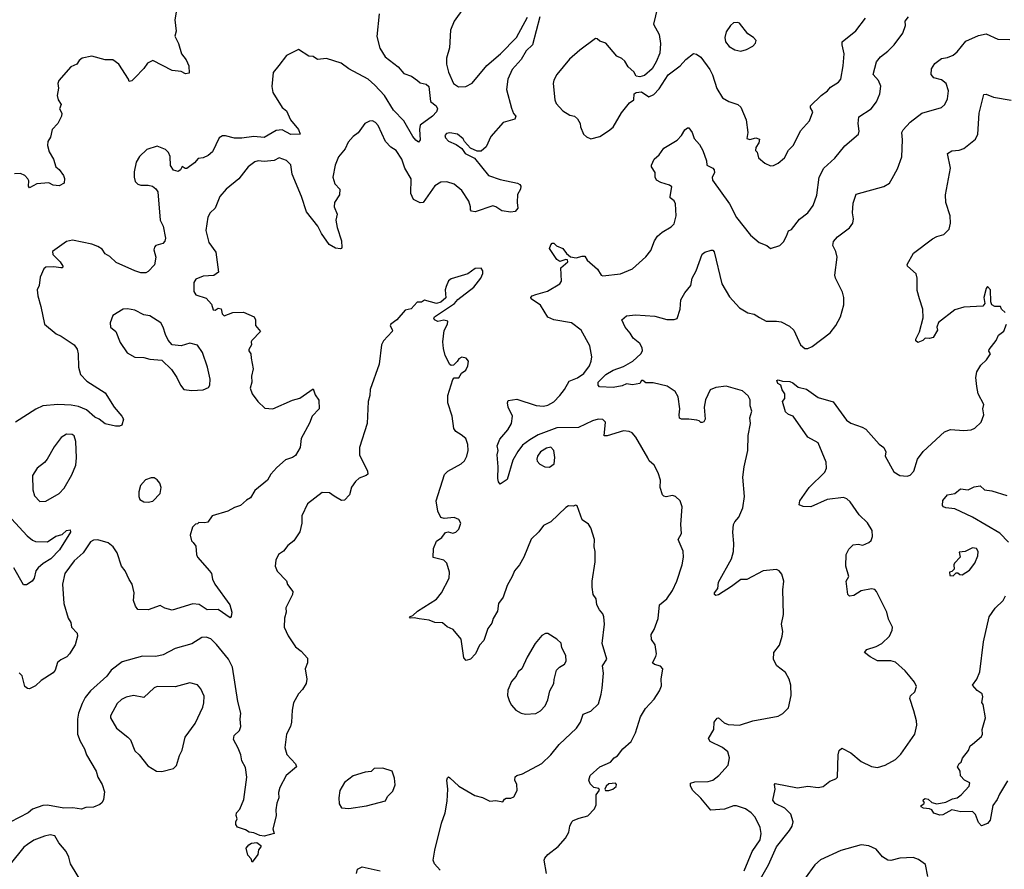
# Model space of a CAD drawing. Extents: x 1954678 to 2060275, y 904822 to 1016299.
# Tile 166 of 256: x 2045259 to 2051888, y 942644 to 948365. Entities that reach past the tile are written whole.
import ezdxf

# ---------------------------------------------------------------- set-up
doc = ezdxf.new("R2010")
doc.units = 0

msp = doc.modelspace()

# ---------------------------------------------------------------- linework, layer by layer
at = {"layer": '0CON20XD'}
for points in [[(2047679.5, 948405), (2047662.6, 948252.6), (2047683.8, 948173.8), (2047718.6, 948115), (2047807, 948047), (2047845, 948003.8), (2047897.5, 947985), (2047937.5, 947955), (2047955, 947938.8), (2047995, 947930), (2048012.5, 947915), (2048023.8, 947815), (2048062, 947785), (2048072.5, 947765), (2048064.3, 947745), (2048038.2, 947715), (2047955.6, 947655), (2047950, 947625), (2047955.4, 947555), (2047945, 947540.8), (2047925, 947554.4), (2047905, 947579.4), (2047845, 947683.5), (2047775.6, 947755.6), (2047715.2, 947855.2), (2047650, 947925), (2047605.6, 947965), (2047474.2, 948034.2), (2047423.4, 948073.4), (2047325, 948103.1), (2047265, 948098), (2047235, 948116.2), (2047205, 948120), (2047135, 948163.3), (2047055, 948123.8), (2047004.2, 948055.8), (2046965, 948010), (2046956, 947915), (2046964.2, 947875), (2047025, 947773.3), (2047055, 947752.5), (2047081.7, 947691.7), (2047135.8, 947625), (2047146.7, 947593.3), (2047085, 947593.1), (2047025, 947622.9), (2046985, 947618.5), (2046905, 947572.9), (2046835, 947578.2), (2046755, 947567.3), (2046705, 947568.2), (2046645, 947582.9), (2046625, 947582), (2046600.9, 947569.1), (2046556, 947475), (2046528.3, 947451.7), (2046495, 947434.2), (2046459.5, 947430.5), (2046435, 947400.8), (2046385, 947363.8), (2046373.6, 947363.6), (2046353.9, 947376.1), (2046342.5, 947355), (2046325, 947342.5), (2046295, 947352.5), (2046275, 947382.5), (2046272, 947445), (2046260.5, 947470.5), (2046240.5, 947490.5), (2046185, 947513.8), (2046115, 947491.2), (2046066.2, 947445), (2046044, 947405), (2046029.3, 947340.7), (2046028.8, 947305), (2046036.7, 947275), (2046055, 947256.7), (2046075, 947250), (2046125, 947251.2), (2046153.9, 947243.9), (2046175.9, 947225.9), (2046188.8, 947205), (2046204, 947015), (2046224, 946975), (2046240.6, 946895), (2046235, 946873.3), (2046223, 946857), (2046176.1, 946843.9), (2046166.1, 946833.9), (2046162, 946815), (2046176, 946765), (2046166.7, 946715), (2046125, 946670), (2046108.8, 946661.2), (2046075, 946661.4), (2046033.7, 946673.7), (2045909.3, 946729.3), (2045865, 946771.4), (2045835, 946789.2), (2045815, 946819.2), (2045785, 946836.9), (2045745, 946852.9), (2045615, 946880), (2045575, 946871.2), (2045478.8, 946805), (2045481.4, 946785), (2045532.5, 946735), (2045549.2, 946705), (2045546.2, 946695), (2045536.8, 946693.2), (2045488.3, 946701.7), (2045435, 946699.2), (2045421.7, 946688.3), (2045397.7, 946632.3), (2045390, 946575), (2045376.2, 946545), (2045380, 946505), (2045401.9, 946435), (2045425.8, 946315), (2045505, 946249.2), (2045538.8, 946235), (2045626, 946176), (2045645.5, 946145.5), (2045653.1, 946115), (2045654.4, 946024.4), (2045668.1, 945975), (2045710.2, 945930.2), (2045835, 945852), (2045894, 945755), (2045946.2, 945695), (2045956.7, 945675), (2045947.5, 945635), (2045931.2, 945628.8), (2045905, 945627.5), (2045835, 945644.3), (2045795, 945676.2), (2045765, 945688.8), (2045708.7, 945738.7), (2045655, 945761.3), (2045605, 945768.5), (2045515, 945773.1), (2045414.7, 945765.3), (2045367.7, 945742.3), (2045230, 945655)], [(2046312, 948415), (2046304.3, 948365), (2046312.3, 948287.7), (2046304, 948255), (2046328, 948205), (2046348, 948135), (2046380, 948095), (2046398.8, 948055), (2046400, 948005), (2046375, 948000), (2046345, 948016.2), (2046285, 948022.9), (2046155, 948090), (2046118.3, 948071.7), (2046095, 948037.5), (2046035, 947972.5)], [(2048246.4, 948443.6), (2048185, 948354.2), (2048160.4, 948295), (2048153.3, 948175), (2048133.6, 948105), (2048132.1, 948065), (2048145, 948011.2), (2048179.2, 947935), (2048213.5, 947913.5), (2048262.5, 947915), (2048305, 947938), (2048403.6, 948056.4), (2048495.6, 948135), (2048604.4, 948245), (2048678.1, 948381.9)], [(2049553.6, 948446.4), (2049526.7, 948335), (2049564, 948265), (2049574.3, 948204.3), (2049569.4, 948140.6), (2049545, 948081.2), (2049517.1, 948035), (2049465, 947988.8), (2049435, 947980), (2049410, 947985), (2049393.8, 948015), (2049355, 948046.7), (2049333.3, 948085), (2049314.1, 948104.1), (2049278.8, 948118.8), (2049205, 948206.7), (2049165, 948220), (2049147, 948237), (2049135, 948237.5), (2049029.4, 948160.6), (2048961.7, 948098.3), (2048874.3, 947995), (2048855, 947957.5), (2048851.4, 947935), (2048861.4, 947825), (2048871.3, 947801.3), (2048915, 947751.2), (2048962.3, 947722.3), (2048995, 947716.2), (2049015, 947696.7), (2049032.5, 947665), (2049034.3, 947644.3), (2049055, 947593.3), (2049075, 947576), (2049105, 947562), (2049165, 947578.8), (2049224.4, 947615.6), (2049255, 947642), (2049311.7, 947738.3), (2049363.8, 947805), (2049393.3, 947825), (2049395, 947866.7), (2049410, 947875), (2049445, 947880), (2049495, 947846.2), (2049527.6, 947862.4), (2049565, 947900), (2049626, 947994), (2049705.5, 948054.5), (2049743.7, 948096.3), (2049795, 948138), (2049815, 948133.8), (2049845, 948112), (2049905, 948030), (2049922.7, 947992.7), (2049952, 947902), (2049989.8, 947839.8), (2050034.6, 947814.6), (2050093.4, 947793.4), (2050114, 947775), (2050150.9, 947690.9), (2050160.6, 947605), (2050154.6, 947564.6), (2050175, 947557.5), (2050215, 947570.6), (2050240.7, 947560.7), (2050235.8, 947535), (2050214.4, 947504.4), (2050214.1, 947484.1), (2050223.6, 947473.6), (2050234.2, 947434.2), (2050275, 947398), (2050315, 947380)], [(2048760, 948385), (2048711.4, 948195), (2048670, 948155), (2048635, 948096.9), (2048575, 948028.9), (2048544.6, 947965), (2048536.4, 947895), (2048569.4, 947769.4), (2048584.1, 947734.1), (2048600, 947715), (2048593.3, 947695), (2048515, 947672.9), (2048431.2, 947578.8), (2048400.5, 947509.5), (2048365, 947478.8), (2048339.5, 947479.5), (2048295, 947500), (2048254, 947544), (2048245, 947562.5), (2048207.5, 947595), (2048155, 947604), (2048132.2, 947597.8), (2048121.4, 947585), (2048125, 947568.8), (2048145, 947547.5), (2048197.5, 947525), (2048235, 947497.5), (2048257.5, 947465), (2048321.7, 947431.7), (2048415, 947316.2), (2048495, 947288), (2048610, 947265), (2048626.4, 947256.4), (2048632.5, 947245), (2048630, 947225), (2048611.7, 947188.3), (2048608, 947135), (2048613.3, 947095), (2048595, 947072.5), (2048565, 947070), (2048505, 947078.8), (2048465, 947106), (2048445, 947110.8), (2048325, 947072), (2048300, 947075), (2048293.3, 947085), (2048294, 947105), (2048283, 947143), (2048236.9, 947215), (2048185, 947257.5), (2048135, 947273.8), (2048095, 947271.2), (2048055, 947245.5), (2047975, 947134.3), (2047955, 947132.5), (2047910, 947155), (2047893.3, 947195), (2047894.2, 947294.2), (2047852.9, 947365), (2047832.9, 947425), (2047794.5, 947484.5), (2047757.5, 947507.5), (2047722, 947545), (2047673.2, 947653.2), (2047655, 947673.8), (2047635, 947683.8), (2047615, 947681.2), (2047582.5, 947665), (2047537, 947603), (2047505, 947578), (2047470.7, 947539.3), (2047449.2, 947495), (2047405, 947441.2), (2047382.2, 947385), (2047367.5, 947305), (2047380.3, 947260.3), (2047414, 947224), (2047411.2, 947185), (2047379.2, 947135), (2047375.8, 947105.8), (2047395.8, 947055), (2047386.9, 947015), (2047395.6, 946965), (2047425.5, 946875), (2047428.3, 946831.7), (2047426, 946824), (2047418, 946822), (2047385, 946826), (2047342.4, 946852.4), (2047290.8, 946925), (2047266.9, 946975), (2047190.8, 947070.9), (2047156.2, 947175), (2047094.4, 947325), (2047085, 947386.7), (2047055, 947416.9), (2047005, 947433.8), (2046972.5, 947417.5), (2046905, 947409.2), (2046865, 947414.2), (2046842.6, 947407.4), (2046798, 947375), (2046735.4, 947294.6), (2046649.2, 947225), (2046606.5, 947173.5)], [(2049487.1, 945415), (2049408, 945555), (2049383.1, 945583.1), (2049362.1, 945592.1), (2049325, 945595.6), (2049215, 945562.9), (2049195, 945563.8), (2049202.5, 945655), (2049185, 945672.9), (2049154.3, 945674.3), (2049115, 945663.8), (2049021.7, 945618.3), (2048875, 945616.6), (2048750.4, 945569.6), (2048693.7, 945536.3), (2048645, 945499.2), (2048613.2, 945456.8), (2048580.2, 945399.8), (2048541.1, 945268.9), (2048495, 945237.5), (2048482.5, 945252.5), (2048478, 945275), (2048481.1, 945355), (2048474.4, 945435), (2048480, 945465), (2048473.1, 945495), (2048491.7, 945541.7), (2048546.1, 945603.9), (2048570, 945645), (2048578, 945695), (2048548, 945755), (2048543.3, 945785), (2048548.3, 945801.7), (2048605, 945810), (2048737, 945767), (2048785, 945763.1), (2048815, 945770.5), (2048855, 945792.9), (2048894.6, 945835), (2048927.3, 945875), (2048959.5, 945930.5), (2049015, 945953.9), (2049056.5, 945983.5), (2049095.4, 946035), (2049107.7, 946065), (2049110, 946095), (2049098.3, 946168.3), (2049040, 946275), (2048973.7, 946323.7), (2048855, 946344.3), (2048815, 946362), (2048765, 946442.5), (2048702, 946485), (2048700, 946495), (2048708.8, 946505), (2048735, 946515.5), (2048813, 946537), (2048895, 946587.5), (2048906.7, 946605), (2048903.3, 946695), (2048949.2, 946735), (2048947.3, 946747.3), (2048935, 946751.2), (2048895, 946736.2), (2048875, 946751.2), (2048826.7, 946825), (2048835, 946850), (2048845, 946860), (2048855, 946860), (2048873, 946843), (2048915, 946823.8), (2048940.9, 946790.9), (2048968.3, 946768.3), (2049005, 946762.5), (2049045, 946773.8), (2049065, 946772.5), (2049080, 946745), (2049148.8, 946685), (2049173.8, 946645), (2049185, 946640.8), (2049305, 946654.4), (2049385, 946688.6), (2049475, 946768), (2049509.3, 946810.7), (2049532.9, 946875), (2049553.5, 946906.5), (2049585.7, 946934.3), (2049645, 946969.2), (2049665, 946991.2), (2049679.5, 947045), (2049674.5, 947125), (2049666.2, 947146.2), (2049638.8, 947165), (2049638.6, 947175), (2049649.7, 947239.7), (2049635, 947251.2), (2049575, 947268), (2049546.2, 947285), (2049538, 947305), (2049537, 947337), (2049512.5, 947375), (2049512.5, 947385), (2049530, 947425), (2049564, 947455), (2049595, 947500), (2049685.6, 947554.4), (2049715.5, 947584.5), (2049737.3, 947622.7), (2049754.1, 947635.9), (2049765, 947636.7), (2049786, 947605), (2049800, 947565), (2049836.2, 947525), (2049858.8, 947485), (2049882, 947415), (2049886, 947385), (2049925, 947365.8), (2049934.2, 947354.2), (2049938.1, 947335), (2049922, 947305), (2049923.8, 947285), (2050038.6, 947125), (2050085, 947033.8), (2050180, 946915), (2050236.7, 946865), (2050290, 946845), (2050315, 946823.8), (2050377.5, 946845), (2050400.7, 946869.3), (2050422.7, 946907.3), (2050435, 946942.5), (2050455, 946953.3), (2050509.1, 947020.9), (2050565, 947064), (2050600.8, 947115), (2050626.4, 947183.6), (2050641.9, 947305), (2050672.9, 947365), (2050746.3, 947433.7), (2050814.6, 947515.4), (2050906.2, 947595), (2050912, 947615), (2050904.2, 947665.8), (2050908.8, 947711.2), (2050991.2, 947765), (2051028.3, 947811.7), (2051050, 947865), (2051057, 947917), (2051040.8, 947955), (2051005.8, 947995), (2051028.3, 948081.7), (2051055.6, 948114.4), (2051105, 948152.5), (2051145.6, 948195), (2051204.3, 948275), (2051222.9, 948325), (2051220, 948355), (2051242.5, 948385)], [(2050115, 948154.2), (2050152.5, 948165), (2050195, 948186.7), (2050213.6, 948206.4), (2050216.7, 948225), (2050200, 948245), (2050160.3, 948270.3), (2050105, 948341.2), (2050095, 948346), (2050065.9, 948344.1), (2050045, 948326.2), (2050016.4, 948283.6), (2050007.5, 948245), (2050010, 948215), (2050035, 948184.4), (2050075, 948163.1), (2050115, 948154.2)], [(2050315, 947380), (2050335, 947384), (2050365, 947398), (2050408.8, 947435), (2050435, 947486.7), (2050469.7, 947520.3), (2050515, 947616.7), (2050575.5, 947684.5), (2050600, 947745), (2050582.3, 947772.3), (2050584, 947785), (2050655.5, 947855), (2050698.2, 947885), (2050718.9, 947911.1), (2050771.2, 947945), (2050787.5, 947965), (2050804.3, 948055), (2050810, 948135), (2050795.6, 948195), (2050797.1, 948215), (2050888.9, 948291.1), (2050954.2, 948375)], [(2050135.8, 942634.2), (2050189.6, 942765), (2050245, 942843.3), (2050251.1, 942885), (2050244.4, 942925), (2050211.8, 942995), (2050184.4, 943025), (2050145, 943051.5), (2050085, 943071.9), (2050065, 943071.4), (2050005, 943050), (2049913.2, 943043.2), (2049845, 943122.5), (2049790.6, 943175), (2049775.8, 943205), (2049776.1, 943223.9), (2049805, 943234.3), (2049895, 943234.4), (2049925, 943244.3), (2049966.2, 943275), (2050028, 943345), (2050038.6, 943395), (2050025.7, 943435), (2049990, 943465), (2049907.5, 943505), (2049897.1, 943525), (2049931.4, 943585), (2049934.4, 943635), (2049955, 943662.5), (2049965, 943664), (2050001.1, 943631.1), (2050028.3, 943618.3), (2050105, 943615.8), (2050195, 943643.8), (2050365, 943675.8), (2050396.8, 943693.2), (2050435, 943732.5), (2050453.8, 943815), (2050452, 943885), (2050440, 943925), (2050415, 943968.8), (2050356.2, 944015), (2050333.6, 944056.4), (2050336.7, 944105), (2050375, 944152.5), (2050393.3, 944215), (2050396.2, 944245), (2050388.8, 944295), (2050400.8, 944359.2), (2050396.2, 944525), (2050403.6, 944583.6), (2050390.7, 944630.7), (2050373, 944653), (2050355, 944662.5), (2050265, 944654), (2050155, 944596.2), (2050115, 944596.2), (2050052.3, 944547.7), (2049965, 944492.9), (2049945, 944487.5), (2049937.5, 944495), (2049937.5, 944505), (2049960, 944535), (2049965, 944578.8), (2050052.3, 944735), (2050064.7, 944785.3), (2050068.1, 944838.1), (2050060.6, 944915), (2050064.4, 944965), (2050072.9, 944985), (2050100, 945015), (2050127.7, 945077.7), (2050138, 945155), (2050128.8, 945285), (2050136.2, 945355), (2050162, 945465), (2050164, 945565), (2050179.2, 945645), (2050175.7, 945685), (2050188.3, 945728.3), (2050178, 945765), (2050177.5, 945805), (2050163, 945833), (2050125, 945865.6), (2050015, 945896.4), (2049945, 945889.5), (2049908.3, 945871.7), (2049875.7, 945805), (2049867.5, 945755), (2049873.8, 945675), (2049865, 945657.5), (2049855, 945652.5), (2049845, 945652.5), (2049834.1, 945664.1), (2049818.9, 945668.9), (2049765, 945675.8), (2049715, 945674.2), (2049701.9, 945681.9), (2049698, 945705), (2049702.9, 945745), (2049693.3, 945825), (2049671.2, 945861.2), (2049617.3, 945897.3), (2049525, 945920), (2049475, 945920), (2049455, 945936.7), (2049445, 945936.7), (2049434.2, 945915.8), (2049385, 945905.6), (2049345, 945912.5), (2049315, 945900), (2049255, 945889.4), (2049163.3, 945893.3), (2049153.3, 945903.3), (2049153.8, 945925), (2049204.3, 945975), (2049254, 946006), (2049325, 946029.7), (2049388.1, 946065), (2049440.6, 946115), (2049451.9, 946135), (2049450.6, 946155), (2049435, 946184), (2049389.8, 946219.8), (2049370, 946255), (2049334.6, 946295), (2049313.3, 946345), (2049345, 946370), (2049405, 946377.1), (2049535, 946368), (2049615, 946346.2), (2049665, 946346.2), (2049685, 946353.3), (2049706.7, 946415), (2049710.5, 946479.5), (2049736.7, 946525), (2049778, 946575), (2049785.7, 946625), (2049813.8, 946675), (2049852.9, 946787.1), (2049870.8, 946799.2), (2049915, 946812.5), (2049925, 946812.5), (2049935, 946802.5), (2049986.8, 946586.8), (2050038.7, 946498.7), (2050105.9, 946425.9), (2050162.3, 946392.3), (2050205, 946383.3), (2050239.5, 946359.5), (2050285, 946336.2), (2050355, 946336), (2050385, 946330), (2050441.7, 946301.7), (2050471.2, 946275), (2050516.7, 946175), (2050545, 946152), (2050565, 946151.2), (2050595, 946163.8), (2050715, 946256), (2050754.4, 946305.6), (2050785, 946363.3), (2050808.8, 946445), (2050808, 946495), (2050799.7, 946529.7), (2050752, 946625), (2050747.5, 946645), (2050762.9, 946765), (2050754.3, 946805), (2050734.3, 946845), (2050738.3, 946871.7), (2050765, 946904), (2050847, 946963), (2050868, 946995), (2050873.1, 947025), (2050866.9, 947065), (2050870.5, 947129.5), (2050890.3, 947189.7), (2051077.7, 947242.3), (2051115.9, 947264.1), (2051134.3, 947295.7), (2051169.1, 947360.9), (2051199.1, 947440.9), (2051203.5, 947555), (2051198.9, 947605), (2051206.4, 947623.6), (2051255, 947675.8), (2051333.3, 947735), (2051465, 947772.9), (2051486.9, 947795), (2051505, 947833.3), (2051513.1, 947885), (2051497.1, 947935), (2051465, 947959.4), (2051414.4, 947974.4), (2051396.2, 947995), (2051398.8, 948035), (2051420.3, 948069.7), (2051465, 948104.3), (2051505, 948109.4), (2051545, 948125.8), (2051571.3, 948148.7), (2051628.7, 948221.3), (2051715, 948258.1), (2051765, 948270), (2051845, 948234), (2051925, 948232.5)], [(2046035, 947972.5), (2046015, 947952.5), (2045995, 947950), (2045992.5, 947965), (2045926.2, 948065), (2045885.6, 948095.6), (2045835, 948095.8), (2045745, 948118.6), (2045680, 948105), (2045660.3, 948089.7), (2045643.3, 948065), (2045602.8, 948047.2), (2045522, 947955), (2045516.2, 947935), (2045521.2, 947905), (2045512, 947855), (2045517.5, 947825), (2045537.5, 947795), (2045527.5, 947765), (2045543.3, 947735), (2045541.2, 947715), (2045515, 947666.7), (2045477.5, 947625), (2045466.2, 947575), (2045447.5, 947545), (2045447, 947517), (2045456.7, 947475), (2045486, 947425), (2045503.3, 947375), (2045525, 947356.7), (2045553.3, 947315), (2045560, 947295), (2045557.5, 947265), (2045525, 947246.7), (2045485, 947251.2), (2045455, 947266.7), (2045375, 947260), (2045325, 947232.5), (2045317.5, 947245), (2045319.5, 947279.5), (2045313.8, 947293.8), (2045292.5, 947315), (2045265, 947328.8), (2045225, 947326.2)], [(2051893, 946393), (2051870, 946415), (2051862.5, 946435), (2051824.1, 946434.1), (2051803.8, 946445), (2051797.5, 946465), (2051795, 946547.1), (2051775, 946567.5), (2051766, 946554), (2051750, 946495), (2051757.5, 946455), (2051743.6, 946436.4), (2051615, 946430), (2051555, 946411.9), (2051444.6, 946325.4), (2051433.8, 946295), (2051437.5, 946275), (2051410, 946225), (2051385, 946217.5), (2051355, 946220), (2051340, 946205), (2051305, 946192.5), (2051293, 946203), (2051293.3, 946215), (2051316.7, 946263.3), (2051343, 946357), (2051339.2, 946415), (2051316.2, 946485), (2051300.5, 946540.5), (2051301.2, 946625), (2051293.9, 946653.9), (2051236.7, 946705), (2051233.6, 946716.4), (2051277, 946793), (2051405, 946888.8), (2051435, 946906.2), (2051480.7, 946919.3), (2051517.5, 946955), (2051526.7, 946995), (2051524, 947045), (2051494, 947135), (2051491.4, 947185), (2051525.7, 947365), (2051506.2, 947465), (2051535, 947482.5), (2051585, 947485.8), (2051615, 947497.5), (2051695, 947560), (2051710.8, 947595), (2051719.5, 947735), (2051749.5, 947860.5), (2051765, 947862.5), (2051815, 947842.9), (2051935, 947824)], [(2046606.5, 947173.5), (2046574.2, 947095.8), (2046542, 947065), (2046525.8, 947035), (2046511.9, 946945), (2046532, 946865), (2046578.8, 946798.8), (2046596.7, 946665), (2046565, 946642), (2046495, 946638.9), (2046445, 946618.6), (2046430.5, 946595), (2046430.5, 946535), (2046445, 946513.1), (2046515, 946490), (2046550.7, 946450.7), (2046561.2, 946411.2), (2046575, 946408.8), (2046595, 946423.3), (2046615, 946417.5), (2046621.2, 946385), (2046635, 946370), (2046695, 946393.3), (2046765, 946396.7), (2046837.5, 946365), (2046846.7, 946345), (2046846.7, 946305), (2046881.2, 946265), (2046822.5, 946205), (2046817.5, 946195), (2046820, 946175), (2046802.5, 946145), (2046802.5, 946135), (2046816.2, 946115), (2046816.7, 946085), (2046831.2, 946015), (2046820, 945965), (2046822.9, 945925), (2046811.2, 945885), (2046823.3, 945845), (2046863.3, 945795), (2046908.3, 945748.3), (2046964.1, 945745.9), (2047095, 945804), (2047145, 945815.8), (2047235, 945880), (2047249.3, 945839.3), (2047273.9, 945803.9), (2047276.2, 945745), (2047228.8, 945695), (2047211.2, 945648.8), (2047154.2, 945545.8), (2047146.2, 945485), (2047115, 945430), (2047095, 945416.2), (2047049.5, 945400.5), (2046990.3, 945349.7), (2046948.8, 945305), (2046926.7, 945265), (2046841.2, 945195), (2046813.9, 945146.1), (2046785, 945130), (2046745, 945093.3), (2046705, 945081.2), (2046660, 945055), (2046555, 945023.3), (2046525, 944981.2), (2046505, 944976.7), (2046465, 944980), (2046455, 944970), (2046441.7, 944968.3), (2046423, 944947), (2046407.5, 944895), (2046416.4, 944856.4), (2046427.5, 944845), (2046445, 944820), (2046448.6, 944765), (2046455.8, 944745), (2046537.5, 944655), (2046550, 944635), (2046557.6, 944597.6), (2046572.5, 944565), (2046672.9, 944425), (2046687.8, 944375), (2046683.8, 944346.2), (2046675, 944337.5), (2046595, 944394.4), (2046521.3, 944391.3), (2046466.8, 944426.8), (2046425, 944432), (2046285, 944390), (2046235, 944402.5), (2046205, 944420), (2046125, 944391.2), (2046055, 944393.8), (2046038, 944415), (2046026.2, 944455), (2046030, 944505), (2046017.1, 944565), (2045995, 944596.2), (2045969.2, 944655), (2045945.4, 944685.4), (2045915.3, 944775.3), (2045888.1, 944815), (2045855, 944842.2), (2045785, 944863.3), (2045755, 944860.5), (2045735, 944849.5), (2045685.4, 944774.6), (2045625, 944721.4), (2045563.8, 944635), (2045546.4, 944563.6), (2045556.7, 944435), (2045586.1, 944336.1), (2045603.8, 944305), (2045608.8, 944275), (2045646.2, 944235), (2045648, 944215), (2045632, 944155), (2045594, 944095), (2045575.5, 944074.5), (2045535, 944055.8), (2045513.5, 944036.5), (2045498, 943985), (2045485, 943968), (2045404.4, 943915.6), (2045365, 943878.8), (2045325, 943860), (2045310.7, 943860.7), (2045294.1, 943874.1), (2045276.1, 943946.1), (2045255, 943967.5)], [(2048230.7, 945569.3), (2048195, 945592.5), (2048182.6, 945612.6), (2048170.8, 945695), (2048141.2, 945785), (2048141.2, 945835), (2048175, 945942.5), (2048185, 945952.5), (2048215, 945953.3), (2048232.5, 945985), (2048263.3, 946005), (2048276.2, 946035), (2048280, 946065), (2048265, 946086.2), (2048235, 946093.8), (2048215, 946082.5), (2048205, 946062.5), (2048180.7, 946039.3), (2048165, 946036.7), (2048155, 946042.5), (2048123.6, 946103.6), (2048111.7, 946151.7), (2048108.8, 946195), (2048117, 946273), (2048140, 946315), (2048142.5, 946335), (2048115, 946342), (2048075, 946333.8), (2048052.5, 946345), (2048046.2, 946355), (2048052, 946365), (2048185.8, 946455), (2048208.6, 946481.4), (2048315.7, 946564.3), (2048363.3, 946625), (2048376.2, 946655), (2048376.7, 946675), (2048365, 946692.5), (2048325, 946689.2), (2048276.8, 946653.2), (2048165, 946620.6), (2048145, 946606), (2048130.5, 946569.5), (2048122.9, 946545), (2048127, 946493), (2048095, 946463.3), (2048065, 946453.8), (2047985, 946476.2), (2047965, 946462.5), (2047935, 946462.5), (2047895, 946418.8), (2047855, 946410), (2047798.8, 946345), (2047758.8, 946315), (2047754, 946304), (2047770, 946275), (2047766.7, 946265), (2047707.6, 946202.4), (2047694, 946175), (2047678.6, 946045), (2047618.1, 945875), (2047616.7, 945835), (2047605.7, 945795), (2047597.5, 945645), (2047546, 945485), (2047546.2, 945435), (2047601.2, 945325), (2047603.3, 945305), (2047592.5, 945295), (2047545, 945276.9), (2047519.4, 945255), (2047492.8, 945217.2), (2047480, 945165), (2047445, 945130.8), (2047425, 945127.5), (2047376.5, 945156.5), (2047345, 945180), (2047295, 945180.6), (2047196, 945105), (2047157.5, 945025), (2047157.5, 944975), (2047144.2, 944915.8), (2047104.4, 944855.6), (2047065, 944823.8), (2047034.2, 944785.8), (2047002.5, 944765), (2046983.6, 944726.4), (2046980, 944685), (2046991.7, 944651.7), (2047055, 944586.7), (2047063, 944563), (2047098, 944515), (2047096.2, 944495), (2047050, 944405), (2047054, 944375), (2047041.2, 944335), (2047038.8, 944275), (2047065.8, 944215.8), (2047115, 944142.5), (2047153, 944113), (2047196.7, 944065), (2047196.2, 944035), (2047180, 943995), (2047191.2, 943925), (2047188.8, 943895), (2047163.8, 943855), (2047135.8, 943825), (2047103.1, 943765), (2047092.9, 943715), (2047088, 943635), (2047081.5, 943605), (2047056.3, 943553.7), (2047044, 943465), (2047057.3, 943417.3), (2047116.7, 943355), (2047123.3, 943335), (2047052.5, 943275), (2047011.4, 943195), (2047002.5, 943162.5), (2047003.8, 943125), (2046990.3, 943089.7), (2046983.8, 943045), (2046986.7, 943005), (2046963.9, 942916.1), (2046972.5, 942885), (2046905, 942868.1), (2046875, 942871.1), (2046835, 942890), (2046805, 942894), (2046779.5, 942909.5), (2046725, 942927.5), (2046713.3, 942945), (2046713.3, 942965), (2046722.5, 942985), (2046716.4, 943006.4), (2046718.8, 943025), (2046741.2, 943048.8), (2046768.6, 943115), (2046788.9, 943265), (2046778.8, 943328.8), (2046753.8, 943375), (2046746.7, 943415), (2046729.5, 943459.5), (2046697.8, 943517.8), (2046702.2, 943545), (2046738.3, 943578.3), (2046747.1, 943605), (2046742.2, 943655), (2046746.9, 943695), (2046727.3, 943775), (2046692.1, 944005), (2046665, 944059.4), (2046585, 944156.9), (2046545, 944195.6), (2046515, 944208.1), (2046485, 944204.2), (2046417.6, 944162.4), (2046305, 944130), (2046225, 944088.5), (2046175, 944076.8), (2046085, 944079.1), (2045949.4, 944040.6), (2045874.6, 943985.4), (2045846, 943945), (2045736, 943845), (2045699.1, 943800.9), (2045678.7, 943761.3), (2045654.4, 943695), (2045647.1, 943655), (2045649.2, 943555), (2045667, 943507), (2045696, 943455), (2045708, 943415), (2045774, 943305), (2045786, 943265), (2045814, 943215), (2045830, 943165), (2045824, 943115), (2045814, 943095), (2045798.5, 943081.5), (2045755, 943063.3), (2045705, 943060.4), (2045675, 943048.9), (2045617.1, 943057.1), (2045555, 943056.4), (2045445, 943076.5), (2045415, 943074.5), (2045345, 943050), (2045315, 943024.4), (2045195, 942961.5)], [(2046417.3, 945867.3), (2046495, 945871.9), (2046530.7, 945889.3), (2046538.1, 945905), (2046542.2, 945945), (2046524.2, 946025), (2046490, 946125), (2046455, 946172.5), (2046405, 946186.2), (2046345, 946170), (2046285, 946176.7), (2046258, 946208), (2046240, 946245), (2046225.8, 946295), (2046208.6, 946325), (2046135, 946371.3), (2046095, 946378.7), (2046035, 946409.7), (2045985, 946418.1), (2045955, 946415.8), (2045885, 946372.5), (2045868.8, 946325), (2045871.2, 946295), (2045905.8, 946265.8), (2045935, 946192.5), (2045982.7, 946122.7), (2046035, 946092), (2046095, 946091.2), (2046135, 946080), (2046215, 946073.3), (2046280.5, 946010.5), (2046317.5, 945955), (2046341.2, 945905), (2046365, 945876), (2046417.3, 945867.3)], [(2050968, 944978), (2050911.2, 945031.2), (2050849.5, 945119.5), (2050828.3, 945138.3), (2050805, 945146.7), (2050695, 945133.8), (2050585, 945084), (2050535, 945086.7), (2050507.5, 945097.5), (2050511.2, 945125), (2050574, 945215), (2050680.7, 945319.3), (2050690.6, 945345), (2050688.5, 945385), (2050635.6, 945515), (2050565, 945553.8), (2050466.7, 945695), (2050435, 945705.8), (2050415, 945723.8), (2050393.8, 945795), (2050410, 945815), (2050410, 945845), (2050392.3, 945872.3), (2050382.5, 945905), (2050363.8, 945915), (2050356.7, 945935), (2050365, 945941.2), (2050395, 945931.2), (2050445, 945928.1), (2050465, 945919.4), (2050500, 945890), (2050556.4, 945876.4), (2050635, 945821.9), (2050735, 945792), (2050825, 945669.2), (2050855, 945648.6), (2050931.7, 945621.7), (2050956.8, 945606.8), (2051045, 945506.7), (2051076.7, 945485), (2051090, 945455), (2051086.2, 945425), (2051145, 945320.8), (2051185, 945295.7), (2051235, 945290.6), (2051255, 945297.5), (2051279.2, 945325), (2051303.2, 945406.8), (2051341.7, 945458.3), (2051485, 945590), (2051525, 945606.2), (2051615, 945599.2), (2051665, 945604), (2051690, 945615), (2051733.3, 945655), (2051750, 945705), (2051743.8, 945745), (2051751.2, 945775), (2051712, 945845), (2051702.2, 945895), (2051695.8, 945955), (2051702.2, 945995), (2051730.6, 946039.4), (2051768.6, 946075), (2051796.2, 946115), (2051783.6, 946133.6), (2051786.2, 946145), (2051834.3, 946205.7), (2051849.6, 946240.4), (2051885, 946266.9), (2051903.3, 946315)], [(2045395, 945121.2), (2045435, 945123.3), (2045524.2, 945175), (2045558.6, 945211.4), (2045609.7, 945300.3), (2045637.5, 945365), (2045641.9, 945415), (2045637.1, 945525), (2045625, 945562.5), (2045611.7, 945571.7), (2045575, 945573.3), (2045538.8, 945551.2), (2045492, 945488), (2045443.4, 945406.6), (2045425, 945384), (2045376.7, 945345), (2045344.2, 945295.8), (2045348.3, 945198.3), (2045358.8, 945158.8), (2045395, 945121.2)], [(2048089.3, 942639.3), (2048051.7, 942681.7), (2048043.3, 942705), (2048053.9, 942773.9), (2048098.8, 942955), (2048123.8, 943025), (2048137.7, 943102.3), (2048142, 943185), (2048134.3, 943245), (2048138.8, 943261.2), (2048145, 943266.2), (2048155, 943261.2), (2048215, 943203.8), (2048322.3, 943142.3), (2048375, 943126.7), (2048425, 943102.5), (2048465, 943106.7), (2048511.7, 943098.3), (2048523.3, 943116.7), (2048535, 943122.5), (2048566.4, 943123.6), (2048585, 943132.5), (2048607.5, 943175), (2048606.2, 943215), (2048592.5, 943245), (2048595, 943267.5), (2048605, 943276.2), (2048645, 943286.2), (2048775, 943357.5), (2048835.4, 943414.6), (2048890.6, 943485), (2049007.8, 943595), (2049035.6, 943635), (2049051.7, 943688.3), (2049105, 943709.2), (2049155, 943758), (2049175, 943822.5), (2049181.1, 943865), (2049188.6, 943965), (2049182.5, 944015), (2049211.7, 944058.3), (2049181.5, 944165), (2049195.9, 944295.9), (2049192.5, 944345), (2049186, 944365), (2049162.4, 944392.4), (2049145.6, 944425.6), (2049139.4, 944465), (2049120, 944495), (2049113.3, 944545), (2049113.1, 944585), (2049133.3, 944715), (2049134.2, 944784.2), (2049125.9, 944815.9), (2049130, 944865), (2049105, 944943.3), (2049088.3, 944968.3), (2049045, 944997.5), (2049011.7, 945091.7), (2049003, 945097), (2048985, 945090), (2048955, 945091.2), (2048935, 945081.2), (2048835, 944983.8), (2048785, 944958.8), (2048755, 944916.2), (2048702, 944868), (2048653.8, 944745), (2048625, 944693.8), (2048590, 944655), (2048575.8, 944615), (2048540.8, 944555), (2048515, 944476.7), (2048482.5, 944435), (2048475, 944382.5), (2048447.3, 944332.7), (2048438.3, 944301.7), (2048411.4, 944265), (2048384.2, 944185.8), (2048355.8, 944154.2), (2048328.8, 944095), (2048295, 944060), (2048265, 944050), (2048249.3, 944069.3), (2048231.2, 944195), (2048178.3, 944258.3), (2048136.4, 944276.4), (2048105, 944303.8), (2048055, 944306.9), (2048015, 944321.4), (2047948.8, 944331.2), (2047915, 944337.5), (2047890, 944335), (2047882.5, 944345), (2047906.7, 944353.3), (2047937.7, 944382.3), (2048065, 944464), (2048098.6, 944505), (2048150.6, 944605), (2048151.8, 944645), (2048135, 944706.2), (2048115.5, 944725.5), (2048042.7, 944742.7), (2048045.8, 944805), (2048065.9, 944854.1), (2048101.2, 944878.8), (2048125, 944912.5), (2048143.8, 944916.2), (2048175, 944907.5), (2048195, 944914.2), (2048215.7, 944935), (2048228, 944975), (2048215, 945000), (2048185, 945013.3), (2048117.5, 945007.5), (2048095, 945012.5), (2048073.8, 945055), (2048062.9, 945125), (2048118.3, 945301.7), (2048141.2, 945325), (2048230.8, 945375), (2048252.9, 945395), (2048269.4, 945425), (2048279.5, 945465), (2048277.3, 945505), (2048262.9, 945545), (2048230.7, 945569.3)], [(2048825, 945351.2), (2048857.5, 945375), (2048863, 945417), (2048856.2, 945465), (2048834.2, 945485.8), (2048805, 945480), (2048765, 945454.2), (2048744.3, 945425), (2048740, 945405), (2048742.9, 945392.9), (2048761.7, 945371.7), (2048795, 945354.3), (2048825, 945351.2)], [(2048806, 942615), (2048790.8, 942705), (2048795, 942720), (2048815, 942743.3), (2048885, 942798.8), (2048933.8, 942855), (2048956, 942895), (2048962, 942935), (2048976.1, 942963.9), (2048986.4, 942973.6), (2049025, 942988), (2049085, 943003.8), (2049128.8, 943051.2), (2049140.7, 943079.3), (2049140, 943145), (2049163.6, 943176.4), (2049158, 943188), (2049125, 943195.7), (2049099.1, 943219.1), (2049090.5, 943245), (2049098.9, 943275), (2049165, 943334.4), (2049236.2, 943365), (2049261.2, 943395), (2049285, 943408.8), (2049318.8, 943455), (2049375.6, 943504.4), (2049405.8, 943564.2), (2049438.8, 943671.2), (2049472.7, 943727.3), (2049530.5, 943789.5), (2049566.2, 943845), (2049580.7, 943880.7), (2049577.5, 943925), (2049588.8, 943995), (2049572.7, 944012.7), (2049532.3, 944022.3), (2049518.8, 944035), (2049542.5, 944077.5), (2049545.5, 944094.5), (2049537.5, 944155), (2049512.4, 944192.4), (2049510.8, 944225), (2049530.3, 944259.7), (2049556.8, 944333.2), (2049565.6, 944425), (2049615.6, 944464.4), (2049655, 944521.1), (2049683.2, 944585), (2049719.7, 944695), (2049728.4, 944745), (2049725, 944787.5), (2049692.5, 944865), (2049713.8, 944905), (2049711.2, 944965), (2049720, 945085), (2049705.8, 945125.8), (2049674.2, 945154.2), (2049655, 945160.8), (2049612.5, 945152.5), (2049595, 945156.2), (2049586.2, 945165), (2049570.8, 945215), (2049573.8, 945265), (2049556.7, 945315), (2049530, 945365), (2049496, 945395), (2049487.1, 945415)], [(2046125, 945116), (2046155, 945123.8), (2046205.7, 945174.3), (2046212, 945215), (2046202, 945245), (2046185, 945266.2), (2046165, 945279.2), (2046145, 945280.8), (2046105, 945266), (2046071.7, 945228.3), (2046060, 945185), (2046061.2, 945155), (2046067.5, 945135), (2046095, 945118.8), (2046125, 945116)], [(2051917.3, 944847.3), (2051858.7, 944908.7), (2051675.2, 945015.2), (2051555, 945071.4), (2051495, 945077.1), (2051478.8, 945085), (2051472.5, 945095), (2051475, 945127.5), (2051505, 945166.7), (2051555.9, 945174.1), (2051593, 945207), (2051645, 945200), (2051685, 945218.8), (2051725, 945226), (2051755, 945198.6), (2051805, 945193.5), (2051905, 945161.9)], [(2045203.8, 945005), (2045308.7, 944888.7), (2045345, 944859.5), (2045365, 944851.1), (2045445, 944850), (2045502, 944888), (2045545, 944898.8), (2045575, 944925.7), (2045599.5, 944929.5), (2045600, 944915), (2045527.8, 944795), (2045468.6, 944735), (2045416.4, 944703.6), (2045382.5, 944675), (2045368.6, 944655), (2045355.7, 944605), (2045343.8, 944585), (2045305, 944560), (2045285, 944560), (2045218.5, 944675)], [(2050185.5, 942475), (2050300.5, 942675), (2050354.8, 942795.2), (2050442.5, 942905), (2050460, 942935), (2050466.4, 942965), (2050450.9, 943015), (2050410.8, 943055), (2050345, 943088), (2050329.5, 943109.5), (2050345.7, 943185), (2050340, 943215), (2050345, 943222.5), (2050495, 943193.1), (2050565, 943204.3), (2050635, 943195.8), (2050667.9, 943202.1), (2050713, 943237), (2050755, 943253.3), (2050766, 943265), (2050768.9, 943415), (2050775.8, 943444.2), (2050795, 943460), (2050855, 943427.5), (2050925, 943369.2), (2050995, 943335.7), (2051035, 943329.2), (2051085.5, 943344.5), (2051155, 943384), (2051190.9, 943419.1), (2051285.8, 943555), (2051299.4, 943615), (2051297.1, 943645), (2051279.2, 943710.8), (2051251.2, 943795), (2051257.7, 943812.3), (2051285, 943840), (2051297.1, 943875), (2051283.6, 943903.6), (2051255, 943939.2), (2051219.7, 943979.7), (2051155, 944038), (2051125, 944048), (2051035, 944048.8), (2050985, 944075.8), (2050946.7, 944105), (2050963.3, 944125), (2051025, 944144.3), (2051064.5, 944165.5), (2051116, 944215), (2051134.2, 944255), (2051135.7, 944275.7), (2051109.1, 944329.1), (2051097.1, 944375), (2051028.8, 944515), (2051017.5, 944527.5), (2050995, 944532), (2050925, 944519.2), (2050875, 944488), (2050845, 944484), (2050833.8, 944495), (2050824, 944585), (2050841.4, 944615), (2050821.2, 944685), (2050822.5, 944765), (2050841.2, 944798.8), (2050871.7, 944828.3), (2050905, 944833.3), (2050935, 944826.7), (2050976.1, 944843.9), (2050990.7, 944859.3), (2051000, 944885), (2050997.5, 944925), (2050968, 944978)], [(2051545, 944620), (2051565, 944640), (2051575, 944640), (2051588.3, 944628.3), (2051605, 944627.5), (2051655, 944657.5), (2051688.8, 944705), (2051710, 944755), (2051713.3, 944785), (2051700, 944805), (2051675, 944810), (2051625, 944783.8), (2051585, 944780), (2051590, 944745), (2051553.3, 944706.7), (2051547.5, 944695), (2051550, 944665), (2051535, 944650), (2051520, 944645), (2051521.7, 944621.7), (2051545, 944620)], [(2051910.2, 943239.8), (2051855, 943151.2), (2051840.6, 943115), (2051810.8, 943075), (2051793.8, 942975), (2051775, 942951.9), (2051735, 942938), (2051715, 942958.8), (2051695, 943013.3), (2051675, 943033.3), (2051595, 943031.9), (2051535, 943044.3), (2051475, 943011.4), (2051455, 943009.6), (2051413, 943023), (2051400, 943045), (2051385, 943052), (2051345, 943055.7), (2051328, 943065), (2051328.8, 943075), (2051346.2, 943085), (2051351.2, 943095), (2051341.2, 943105), (2051343.8, 943115), (2051355, 943120.6), (2051375.5, 943115.5), (2051400, 943095), (2051435, 943085.7), (2051495, 943096), (2051540.5, 943119.5), (2051570, 943125), (2051597.5, 943145), (2051652.5, 943205), (2051656.4, 943226.4), (2051620, 943245), (2051593, 943273), (2051590, 943305), (2051573.3, 943335), (2051585, 943357.5), (2051597.5, 943365), (2051606.4, 943393.6), (2051647.5, 943445), (2051657.5, 943475), (2051673, 943487), (2051735, 943537.5), (2051741.2, 943555), (2051738.8, 943585), (2051762.5, 943665), (2051746.7, 943755), (2051737, 943767), (2051743.8, 943805), (2051738.8, 943825), (2051705, 943848.8), (2051673.8, 943885), (2051703.3, 943925), (2051723.3, 943975), (2051748.1, 944175), (2051786.8, 944343.2), (2051827.7, 944402.3), (2051879.5, 944455), (2051897.3, 944485)], [(2048665, 943689.2), (2048735, 943694), (2048765, 943712), (2048795.8, 943745), (2048815.7, 943785), (2048828, 943845), (2048856.2, 943895), (2048857, 943923), (2048873.3, 943985), (2048892.5, 944005), (2048926.7, 944025), (2048937.5, 944045), (2048936, 944085), (2048910, 944135), (2048905, 944166.7), (2048875, 944193.8), (2048815, 944232.5), (2048798.3, 944231.7), (2048775, 944217.5), (2048730, 944165), (2048675, 944072.5), (2048638.8, 943995), (2048615.9, 943974.1), (2048601.2, 943945), (2048570.3, 943909.7), (2048545, 943850), (2048544.2, 943815), (2048556.2, 943775), (2048569.5, 943749.5), (2048600, 943715), (2048635, 943696.2), (2048665, 943689.2)], [(2046215, 943303.8), (2046295, 943323.3), (2046315, 943342.5), (2046335, 943410), (2046353.9, 943446.1), (2046372, 943535), (2046440, 943625), (2046491.4, 943735), (2046499.2, 943765), (2046500.5, 943810.5), (2046479.5, 943859.5), (2046455, 943886.7), (2046405, 943900), (2046305, 943872.5), (2046185, 943876.2), (2046165, 943866.7), (2046095, 943802), (2046025, 943814.4), (2045975, 943804.4), (2045945, 943788.1), (2045915, 943760), (2045871.3, 943678.7), (2045870.8, 943665), (2045911.1, 943595), (2045988, 943535), (2046004.2, 943515), (2046035, 943441.2), (2046063.8, 943415), (2046121.7, 943341.7), (2046180, 943305), (2046215, 943303.8)], [(2047475, 943054.4), (2047595, 943071.4), (2047722.5, 943105), (2047736.4, 943133.6), (2047770.7, 943169.3), (2047786.1, 943213.9), (2047783, 943257), (2047766.7, 943305), (2047705, 943324.2), (2047645, 943323.3), (2047625, 943303.8), (2047585, 943299.2), (2047505, 943272.9), (2047445, 943229.2), (2047413.3, 943175), (2047406.9, 943125), (2047409.4, 943085), (2047425, 943057.5), (2047475, 943054.4)], [(2049225, 943174.5), (2049253.3, 943185), (2049275, 943202.5), (2049276.4, 943216.4), (2049270, 943225), (2049225, 943220), (2049206.7, 943205), (2049198.8, 943185), (2049202.5, 943175), (2049225, 943174.5)], [(2045682.9, 942545), (2045600.2, 942680.2), (2045589.6, 942725), (2045571.8, 942765), (2045522.7, 942822.7), (2045495, 942870), (2045465, 942876.5), (2045425, 942868.5), (2045355, 942841.1), (2045311.7, 942811.7), (2045287.5, 942792.5), (2045195, 942678.2)], [(2046825, 942692.5), (2046817.5, 942715), (2046795, 942740), (2046784, 942786), (2046800.7, 942809.3), (2046819.3, 942820.7), (2046855, 942824), (2046883.3, 942805), (2046883.3, 942795), (2046867.5, 942775), (2046863.3, 942745), (2046825, 942692.5)], [(2051372.5, 942595), (2051357.3, 942677.3), (2051310.7, 942710.7), (2051273.6, 942723.6), (2051185, 942718.8), (2051125, 942704), (2051105, 942706), (2051069.1, 942729.1), (2051025, 942780), (2050975, 942802.5), (2050925, 942810), (2050788.6, 942771.4), (2050651.5, 942708.5), (2050611.8, 942675), (2050548.2, 942585)], [(2047526.9, 942615), (2047533.8, 942645), (2047565, 942660), (2047685, 942634)]]:
    msp.add_lwpolyline(points, dxfattribs=at)

doc.saveas('drawing.dxf')
